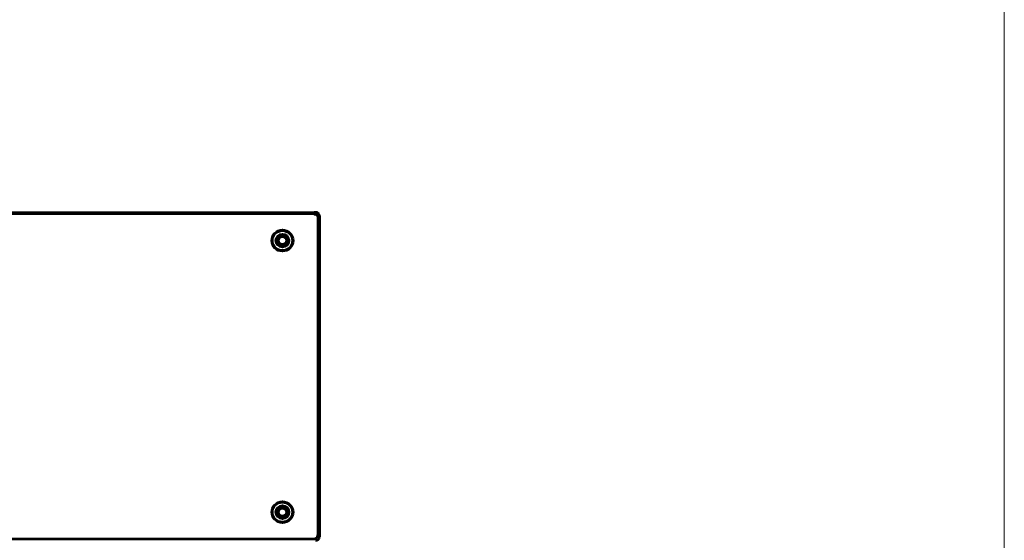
# Model space of a CAD drawing. Header units: millimetres. Extents: x 0 to 820, y 0 to 1200.
# Tile 78 of 81: x 501 to 820, y 856 to 1024. Entities that reach past the tile are written whole.
import ezdxf

# ---------------------------------------------------------------- set-up
doc = ezdxf.new("R2010")
doc.units = ezdxf.units.MM
doc.header["$MEASUREMENT"] = 0
doc.layers.add('Layer 1', color=7, linetype='Continuous', lineweight=0)

# ---------------------------------------------------------------- blocks, each defined once
blk = doc.blocks.new('Block_0')
at = {"layer": 'Layer 1'}
blk.add_lwpolyline([(0, 1200), (820, 1200), (820, 0), (0, 0)], close=True, dxfattribs=at)
blk = doc.blocks.new('Block_3')
at = {"layer": 'Layer 1', "color": 18, "lineweight": 53, "true_color": 0x010101}
for p, q in [((596.49, 961.53), (70.99, 961.53)), ((597.74, 960.27), (597.74, 857.54)), ((365.84, 856.29), (596.49, 856.29))]:
    blk.add_line(p, q, dxfattribs=at)
at = {"layer": 'Layer 1'}
blk.add_lwpolyline([(0, 1200), (820, 1200), (820, 0), (0, 0)], close=True, dxfattribs=at)
at = {"layer": 'Layer 1', "color": 18, "lineweight": 53, "true_color": 0x010101}
for points in [[(596.49, 961.53), (596.53, 961.53), (596.57, 961.52), (596.61, 961.52), (596.65, 961.52), (596.69, 961.51), (596.74, 961.5), (596.78, 961.49), (596.82, 961.48), (596.86, 961.47), (596.9, 961.46), (596.92, 961.45), (596.96, 961.43), (597, 961.42), (597.03, 961.4), (597.07, 961.38), (597.11, 961.36), (597.15, 961.34), (597.18, 961.32), (597.22, 961.29), (597.25, 961.27), (597.28, 961.24), (597.31, 961.22), (597.35, 961.19), (597.37, 961.16), (597.4, 961.13), (597.43, 961.1), (597.46, 961.07), (597.48, 961.04), (597.51, 961), (597.53, 960.97), (597.55, 960.93), (597.57, 960.9), (597.59, 960.86), (597.61, 960.82), (597.63, 960.78), (597.65, 960.74), (597.66, 960.7), (597.68, 960.66), (597.68, 960.64), (597.69, 960.6), (597.7, 960.56), (597.71, 960.52), (597.72, 960.48), (597.73, 960.44), (597.73, 960.4), (597.74, 960.36), (597.74, 960.31), (597.74, 960.27)], [(584.69, 953.29), (584.71, 953.34), (584.72, 953.38), (584.74, 953.43), (584.76, 953.47), (584.77, 953.51), (584.8, 953.56), (584.82, 953.6), (584.82, 953.61), (584.85, 953.65), (584.87, 953.7), (584.9, 953.74), (584.92, 953.77), (584.95, 953.81), (584.98, 953.85), (585.01, 953.89)], [(585.23, 954.1), (585.24, 954.11), (585.28, 954.14), (585.31, 954.16), (585.35, 954.19), (585.39, 954.22), (585.43, 954.24), (585.47, 954.26), (585.51, 954.28), (585.56, 954.31), (585.6, 954.32), (585.65, 954.34), (585.69, 954.36), (585.74, 954.38), (585.78, 954.39), (585.82, 954.4), (585.86, 954.41), (585.91, 954.42), (585.96, 954.43), (586.01, 954.44), (586.05, 954.45), (586.1, 954.45), (586.15, 954.45), (586.19, 954.46), (586.24, 954.46)], [(586.24, 954.46), (586.29, 954.46), (586.33, 954.45), (586.38, 954.45), (586.43, 954.45), (586.48, 954.44), (586.52, 954.43), (586.52, 954.43), (586.57, 954.42), (586.62, 954.41), (586.66, 954.4), (586.71, 954.39), (586.76, 954.37)], [(586.76, 954.37), (586.8, 954.36), (586.84, 954.34), (586.89, 954.32), (586.93, 954.3), (586.97, 954.28), (587.02, 954.26), (587.06, 954.23), (587.1, 954.21), (587.14, 954.18), (587.18, 954.16), (587.21, 954.13), (587.25, 954.1)], [(587.47, 953.89), (587.5, 953.85), (587.53, 953.82), (587.55, 953.78), (587.58, 953.74), (587.61, 953.7), (587.63, 953.66), (587.65, 953.62), (587.67, 953.58), (587.7, 953.53), (587.71, 953.49), (587.73, 953.45), (587.75, 953.4), (587.77, 953.36), (587.78, 953.31), (587.79, 953.28), (587.8, 953.24), (587.81, 953.19), (587.82, 953.14), (587.83, 953.1), (587.84, 953.05), (587.84, 953), (587.85, 952.96), (587.85, 952.91)], [(584.96, 951.88), (584.95, 951.89), (584.92, 951.93), (584.9, 951.97), (584.87, 952.01), (584.85, 952.05), (584.82, 952.09), (584.8, 952.13), (584.78, 952.17), (584.76, 952.21), (584.74, 952.26), (584.73, 952.3), (584.71, 952.35), (584.7, 952.39), (584.68, 952.44), (584.67, 952.49), (584.67, 952.49), (584.66, 952.53), (584.65, 952.58), (584.65, 952.63), (584.64, 952.67), (584.64, 952.72), (584.63, 952.77), (584.63, 952.82), (584.63, 952.86), (584.63, 952.91)], [(585.83, 951.3), (585.82, 951.3), (585.78, 951.31), (585.73, 951.33), (585.69, 951.34), (585.64, 951.36), (585.6, 951.38), (585.56, 951.4), (585.51, 951.42), (585.47, 951.44), (585.43, 951.46), (585.41, 951.48), (585.37, 951.5), (585.33, 951.53), (585.29, 951.55), (585.25, 951.58), (585.21, 951.61), (585.18, 951.64)], [(586.65, 951.3), (586.66, 951.3), (586.7, 951.31), (586.75, 951.33), (586.79, 951.34), (586.84, 951.36), (586.88, 951.38), (586.92, 951.4), (586.97, 951.42), (587.01, 951.44), (587.05, 951.46), (587.07, 951.48), (587.11, 951.5), (587.15, 951.53), (587.19, 951.55), (587.23, 951.58), (587.26, 951.61), (587.3, 951.64)], [(587.52, 951.88), (587.53, 951.89), (587.56, 951.93), (587.58, 951.97), (587.61, 952.01), (587.63, 952.05), (587.66, 952.09), (587.68, 952.13), (587.7, 952.17), (587.72, 952.21), (587.73, 952.26), (587.75, 952.3), (587.77, 952.35), (587.78, 952.39), (587.79, 952.44), (587.81, 952.49), (587.81, 952.49), (587.82, 952.53), (587.83, 952.58), (587.83, 952.63), (587.84, 952.67), (587.84, 952.72), (587.85, 952.77), (587.85, 952.82), (587.85, 952.86), (587.85, 952.91)], [(584.96, 865.94), (584.95, 865.93), (584.92, 865.89), (584.9, 865.85), (584.87, 865.81), (584.85, 865.77), (584.82, 865.73), (584.8, 865.69), (584.78, 865.65), (584.76, 865.61), (584.74, 865.56), (584.73, 865.52), (584.71, 865.47), (584.7, 865.43), (584.68, 865.38), (584.67, 865.33), (584.67, 865.33), (584.66, 865.29), (584.65, 865.24), (584.65, 865.19), (584.64, 865.14), (584.64, 865.1), (584.63, 865.05), (584.63, 865), (584.63, 864.96), (584.63, 864.91)], [(585.01, 863.93), (584.98, 863.96), (584.95, 864), (584.93, 864.04), (584.9, 864.08), (584.87, 864.12), (584.85, 864.16), (584.83, 864.2), (584.8, 864.24), (584.78, 864.28), (584.76, 864.33), (584.75, 864.37), (584.73, 864.42), (584.71, 864.46), (584.7, 864.51), (584.69, 864.54), (584.68, 864.58), (584.67, 864.63), (584.66, 864.68), (584.65, 864.72), (584.64, 864.77), (584.64, 864.82), (584.63, 864.86), (584.63, 864.91)], [(585.83, 866.52), (585.82, 866.52), (585.78, 866.51), (585.73, 866.49), (585.69, 866.48), (585.64, 866.46), (585.6, 866.44), (585.56, 866.42), (585.51, 866.4), (585.47, 866.38), (585.43, 866.36), (585.41, 866.34), (585.37, 866.32), (585.33, 866.29), (585.29, 866.26), (585.25, 866.24), (585.21, 866.21), (585.18, 866.18)], [(586.65, 866.52), (586.66, 866.52), (586.7, 866.51), (586.75, 866.49), (586.79, 866.48), (586.84, 866.46), (586.88, 866.44), (586.92, 866.42), (586.97, 866.4), (587.01, 866.38), (587.05, 866.36), (587.07, 866.34), (587.11, 866.32), (587.15, 866.29), (587.19, 866.26), (587.23, 866.24), (587.26, 866.21), (587.3, 866.18)], [(587.79, 864.52), (587.77, 864.48), (587.76, 864.44), (587.74, 864.39), (587.72, 864.35), (587.7, 864.3), (587.68, 864.26), (587.66, 864.22), (587.66, 864.21), (587.63, 864.17), (587.61, 864.12), (587.58, 864.08), (587.56, 864.04), (587.53, 864.01), (587.5, 863.97), (587.47, 863.93)], [(587.52, 865.94), (587.53, 865.93), (587.56, 865.89), (587.58, 865.85), (587.61, 865.81), (587.63, 865.77), (587.66, 865.73), (587.68, 865.69), (587.7, 865.65), (587.72, 865.61), (587.73, 865.56), (587.75, 865.52), (587.77, 865.47), (587.78, 865.43), (587.79, 865.38), (587.81, 865.33), (587.81, 865.33), (587.82, 865.29), (587.83, 865.24), (587.83, 865.19), (587.84, 865.14), (587.84, 865.1), (587.85, 865.05), (587.85, 865), (587.85, 864.96), (587.85, 864.91)], [(585.72, 863.45), (585.68, 863.46), (585.64, 863.48), (585.59, 863.5), (585.55, 863.52), (585.51, 863.54), (585.46, 863.56), (585.42, 863.58), (585.38, 863.61), (585.34, 863.64), (585.3, 863.66), (585.26, 863.69), (585.23, 863.72)], [(586.24, 863.36), (586.19, 863.36), (586.15, 863.36), (586.1, 863.37), (586.05, 863.37), (586, 863.38), (585.96, 863.39), (585.95, 863.39), (585.91, 863.4), (585.86, 863.41), (585.81, 863.42), (585.77, 863.43), (585.72, 863.45)], [(587.25, 863.72), (587.24, 863.71), (587.2, 863.68), (587.17, 863.65), (587.13, 863.63), (587.09, 863.6), (587.05, 863.58), (587.01, 863.56), (586.96, 863.53), (586.92, 863.51), (586.88, 863.49), (586.83, 863.48), (586.79, 863.46), (586.74, 863.44), (586.7, 863.43), (586.66, 863.42), (586.62, 863.41), (586.57, 863.4), (586.52, 863.39), (586.47, 863.38), (586.43, 863.37), (586.38, 863.37), (586.33, 863.36), (586.29, 863.36), (586.24, 863.36)], [(596.49, 856.29), (596.53, 856.29), (596.57, 856.29), (596.61, 856.3), (596.65, 856.3), (596.69, 856.31), (596.73, 856.32), (596.78, 856.33), (596.82, 856.34), (596.86, 856.35), (596.9, 856.36), (596.92, 856.37), (596.96, 856.38), (597, 856.4), (597.03, 856.42), (597.07, 856.44), (597.11, 856.46), (597.15, 856.48), (597.18, 856.5), (597.22, 856.53), (597.25, 856.55), (597.28, 856.58), (597.32, 856.6), (597.35, 856.63), (597.37, 856.66), (597.4, 856.69), (597.43, 856.72), (597.46, 856.75), (597.48, 856.78), (597.51, 856.82), (597.53, 856.85), (597.55, 856.89), (597.57, 856.92), (597.59, 856.96), (597.61, 857), (597.63, 857.04), (597.65, 857.08), (597.66, 857.12), (597.68, 857.16), (597.68, 857.17), (597.69, 857.22), (597.7, 857.26), (597.71, 857.3), (597.72, 857.34), (597.73, 857.38), (597.73, 857.42), (597.74, 857.46), (597.74, 857.5), (597.74, 857.54)]]:
    blk.add_lwpolyline(points, dxfattribs=at)
for points in [[(589.67, 952.91), (589.67, 954.81), (588.14, 956.34), (586.24, 956.34), (584.34, 956.34), (582.81, 954.81), (582.81, 952.91), (582.81, 951.01), (584.34, 949.48), (586.24, 949.48), (588.14, 949.48), (589.67, 951.01), (589.67, 952.91)], [(589.49, 952.91), (589.49, 954.7), (588.03, 956.16), (586.24, 956.16), (584.44, 956.16), (582.99, 954.7), (582.99, 952.91), (582.99, 951.11), (584.44, 949.66), (586.24, 949.66), (588.03, 949.66), (589.49, 951.11), (589.49, 952.91)], [(588.35, 952.91), (588.35, 954.08), (587.41, 955.02), (586.24, 955.02), (585.07, 955.02), (584.12, 954.08), (584.12, 952.91), (584.12, 951.74), (585.07, 950.79), (586.24, 950.79), (587.41, 950.79), (588.35, 951.74), (588.35, 952.91)], [(587.96, 952.91), (587.96, 953.86), (587.19, 954.63), (586.24, 954.63), (585.29, 954.63), (584.52, 953.86), (584.52, 952.91), (584.52, 951.96), (585.29, 951.19), (586.24, 951.19), (587.19, 951.19), (587.96, 951.96), (587.96, 952.91)], [(587.54, 952.91), (587.54, 953.63), (586.96, 954.21), (586.24, 954.21), (585.52, 954.21), (584.94, 953.63), (584.94, 952.91), (584.94, 952.19), (585.52, 951.61), (586.24, 951.61), (586.96, 951.61), (587.54, 952.19), (587.54, 952.91)], [(589.67, 864.91), (589.67, 866.81), (588.14, 868.34), (586.24, 868.34), (584.34, 868.34), (582.81, 866.81), (582.81, 864.91), (582.81, 863.01), (584.34, 861.48), (586.24, 861.48), (588.14, 861.48), (589.67, 863.01), (589.67, 864.91)], [(589.49, 864.91), (589.49, 866.7), (588.03, 868.16), (586.24, 868.16), (584.44, 868.16), (582.99, 866.7), (582.99, 864.91), (582.99, 863.11), (584.44, 861.66), (586.24, 861.66), (588.03, 861.66), (589.49, 863.11), (589.49, 864.91)], [(588.35, 864.91), (588.35, 866.08), (587.41, 867.02), (586.24, 867.02), (585.07, 867.02), (584.12, 866.08), (584.12, 864.91), (584.12, 863.74), (585.07, 862.79), (586.24, 862.79), (587.41, 862.79), (588.35, 863.74), (588.35, 864.91)], [(587.96, 864.91), (587.96, 865.86), (587.19, 866.63), (586.24, 866.63), (585.29, 866.63), (584.52, 865.86), (584.52, 864.91), (584.52, 863.96), (585.29, 863.19), (586.24, 863.19), (587.19, 863.19), (587.96, 863.96), (587.96, 864.91)], [(587.54, 864.91), (587.54, 865.63), (586.96, 866.21), (586.24, 866.21), (585.52, 866.21), (584.94, 865.63), (584.94, 864.91), (584.94, 864.19), (585.52, 863.61), (586.24, 863.61), (586.96, 863.61), (587.54, 864.19), (587.54, 864.91)]]:
    blk.add_open_spline(points, degree=3, knots=[0, 0, 0, 0, 1, 1, 1, 2, 2, 2, 3, 3, 3, 4, 4, 4, 4], dxfattribs=at)
for points in [[(585.23, 954.1), (585.15, 954.04), (585.07, 953.96), (585.01, 953.89)], [(587.47, 953.89), (587.4, 953.96), (587.33, 954.04), (587.25, 954.1)], [(584.69, 953.29), (584.66, 953.17), (584.64, 953.04), (584.63, 952.91)], [(584.96, 951.88), (585.02, 951.79), (585.1, 951.71), (585.18, 951.64)], [(585.83, 951.3), (585.96, 951.26), (586.1, 951.24), (586.24, 951.24)], [(586.24, 951.25), (586.38, 951.25), (586.52, 951.26), (586.65, 951.3)], [(587.3, 951.64), (587.38, 951.71), (587.46, 951.79), (587.52, 951.88)], [(585.18, 866.18), (585.1, 866.1), (585.02, 866.02), (584.96, 865.94)], [(586.24, 866.57), (586.1, 866.57), (585.96, 866.56), (585.83, 866.52)], [(586.65, 866.52), (586.52, 866.56), (586.38, 866.57), (586.24, 866.57)], [(587.52, 865.94), (587.46, 866.02), (587.38, 866.1), (587.3, 866.18)], [(587.79, 864.52), (587.82, 864.65), (587.84, 864.78), (587.85, 864.91)], [(585.01, 863.93), (585.07, 863.85), (585.15, 863.78), (585.23, 863.72)], [(587.25, 863.72), (587.33, 863.78), (587.4, 863.85), (587.47, 863.93)]]:
    blk.add_open_spline(points, degree=3, dxfattribs=at)
blk = doc.blocks.new('Block_14')
at = {"layer": 'Layer 1'}
blk.add_lwpolyline([(0, 1200), (820, 1200), (820, 0), (0, 0)], close=True, dxfattribs=at)
blk = doc.blocks.new('Block_33')
at = {"layer": 'Layer 1', "color": 18, "lineweight": 53, "true_color": 0x010101}
for p, q in [((70.94, 962.04), (596.54, 962.04)), ((598.24, 960.9), (598.24, 960.3)), ((598.24, 960.27), (598.24, 857.54)), ((598.24, 857.52), (598.24, 856.92))]:
    blk.add_line(p, q, dxfattribs=at)
at = {"layer": 'Layer 1'}
blk.add_lwpolyline([(0, 1200), (820, 1200), (820, 0), (0, 0)], close=True, dxfattribs=at)
at = {"layer": 'Layer 1', "color": 18, "lineweight": 53, "true_color": 0x010101}
for points in [[(597.53, 961.93), (597.49, 961.95), (597.46, 961.96), (597.42, 961.97), (597.37, 961.98), (597.33, 961.99), (597.29, 962), (597.24, 962.01), (597.19, 962.02), (597.13, 962.02), (597.07, 962.03), (597.01, 962.03), (596.94, 962.04), (596.85, 962.04), (596.82, 962.04), (596.74, 962.04), (596.64, 962.04), (596.54, 962.04)], [(598.17, 961.28), (598.16, 961.31), (598.15, 961.35), (598.13, 961.38), (598.11, 961.42), (598.09, 961.45), (598.07, 961.48), (598.05, 961.52), (598.03, 961.55), (598, 961.58), (597.98, 961.61), (597.95, 961.64), (597.93, 961.66), (597.91, 961.69), (597.88, 961.72), (597.85, 961.75), (597.81, 961.77), (597.78, 961.79), (597.75, 961.82), (597.72, 961.84), (597.69, 961.86), (597.65, 961.88)], [(598.24, 960.9), (598.24, 960.91), (598.24, 960.91), (598.23, 960.91), (598.23, 960.91), (598.22, 960.91), (598.21, 960.91), (598.21, 960.91), (598.19, 960.91), (598.17, 960.91), (598.15, 960.91), (598.13, 960.92), (598.11, 960.92), (598.09, 960.92), (598.06, 960.92), (598.02, 960.92), (598, 960.92), (597.95, 960.93), (597.94, 960.93), (597.89, 960.93), (597.84, 960.93), (597.79, 960.93), (597.74, 960.93)], [(596.99, 855.79), (597.12, 855.8), (597.22, 855.81), (597.33, 855.82), (597.44, 855.85), (597.57, 855.9)], [(597.57, 855.9), (597.69, 855.96), (597.82, 856.05), (597.94, 856.16), (598.05, 856.29), (598.13, 856.44)], [(597.95, 857.49), (597.96, 857.5), (597.99, 857.5), (598.01, 857.5), (598.04, 857.5), (598.05, 857.5), (598.08, 857.5), (598.11, 857.5), (598.13, 857.5), (598.16, 857.5), (598.18, 857.51), (598.21, 857.51)], [(598.13, 856.44), (598.19, 856.6), (598.23, 856.78), (598.24, 856.92)], [(598.21, 857.51), (598.21, 857.51), (598.21, 857.51), (598.21, 857.51), (598.22, 857.51), (598.22, 857.51), (598.22, 857.51), (598.23, 857.51), (598.23, 857.51), (598.23, 857.51), (598.24, 857.52), (598.24, 857.52), (598.24, 857.52)]]:
    blk.add_lwpolyline(points, dxfattribs=at)
for points in [[(597.65, 961.88), (597.61, 961.9), (597.57, 961.92), (597.53, 961.93)], [(597.74, 960.93), (597.67, 960.93), (597.61, 960.93), (597.54, 960.94)], [(598.24, 960.9), (598.24, 961.03), (598.22, 961.16), (598.17, 961.28)], [(597.73, 857.49), (597.81, 857.49), (597.88, 857.49), (597.95, 857.49)]]:
    blk.add_open_spline(points, degree=3, dxfattribs=at)
blk = doc.blocks.new('Block_36')
at = {"layer": 'Layer 1'}
blk.add_lwpolyline([(0, 1200), (820, 1200), (820, 0), (0, 0)], close=True, dxfattribs=at)

msp = doc.modelspace()

# ---------------------------------------------------------------- block references
at = {"layer": 'Layer 1'}
for name in ['Block_0', 'Block_3', 'Block_14', 'Block_33', 'Block_36']:
    msp.add_blockref(name, (0, 0), dxfattribs=at)

doc.saveas('drawing.dxf')
